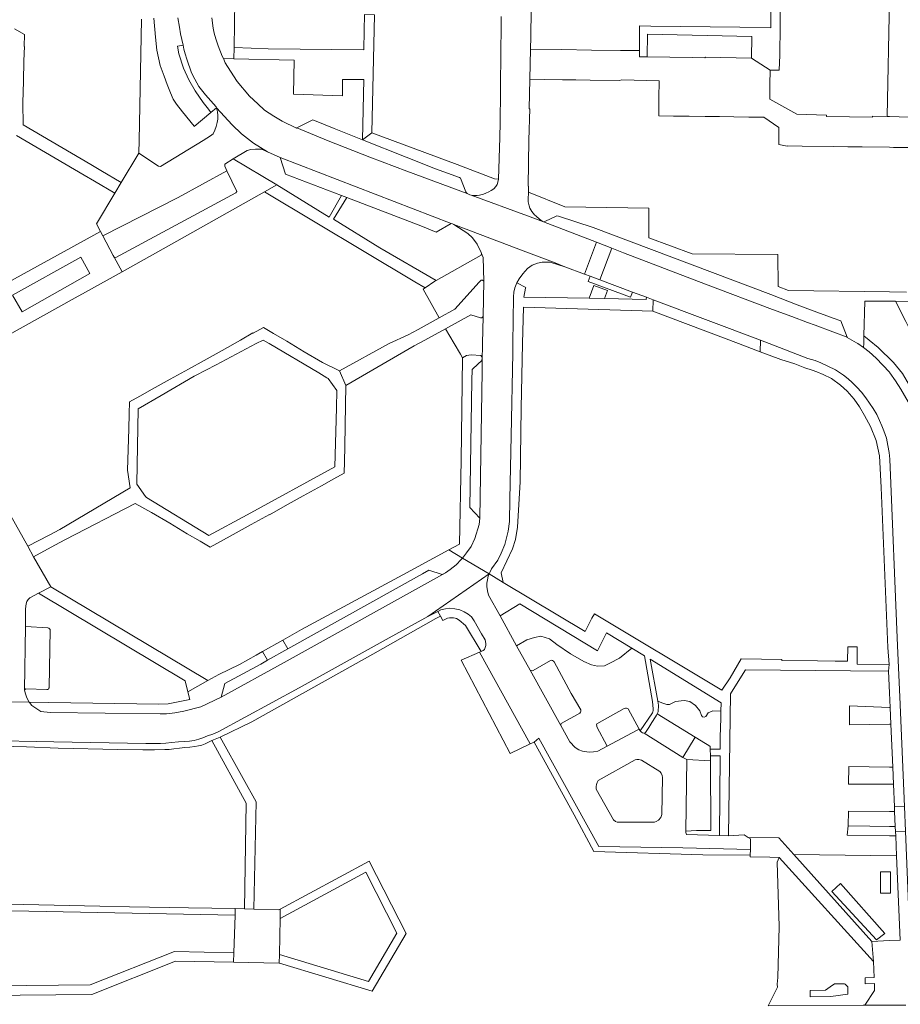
# Model space of a CAD drawing. Header units: metres. Extents: x 151213 to 156373, y 469495 to 475754.
# Tile 122 of 230: x 153824 to 154002, y 472866 to 473066. Entities that reach past the tile are written whole.
import ezdxf

# ---------------------------------------------------------------- set-up
doc = ezdxf.new("R2010")
doc.units = ezdxf.units.M
for name, color, linetype, lineweight in [('B-WE-OG-TERREIN_BEGROEID-GV', 252, 'Continuous', 18), ('B-WE-VH-GESLOTENVERHARDING_ASFALT-GV', 252, 'Continuous', 18), ('B-WE-VH-OPENVERHARDING_BETONSTRAATSTEEN-GV', 252, 'Continuous', 18), ('B-WE-VH-OPENVERHARDING_TEGEL-GV', 252, 'Continuous', 18)]:
    doc.layers.add(name, color=color, linetype=linetype, lineweight=lineweight)

msp = doc.modelspace()

# ---------------------------------------------------------------- linework, layer by layer
at = {"layer": 'B-WE-OG-TERREIN_BEGROEID-GV', "flags": 128}
msp.add_lwpolyline([(153851.27, 473065.79), (153851.55, 473061.94), (153851.83, 473059.31), (153852.53, 473056.27), (153853.35, 473054.082), (153853.928, 473052.407), (153854.628, 473050.702), (153855.175, 473049.423), (153855.814, 473048.418), (153857.031, 473046.865), (153859.374, 473044.002), (153859.429, 473043.894), (153862.798, 473046.744), (153862.326, 473047.443), (153861.2, 473048.753), (153859.587, 473051.097), (153858.34, 473053.351), (153857.244, 473055.726), (153856.296, 473058.612), (153855.997, 473060.142), (153857.15, 473060.368), (153856.66, 473062.67), (153856.42, 473064.02), (153856.12, 473065.89)], dxfattribs=at)
for points in [[(153867.424, 473057.622), (153865.304, 473057.673), (153865.7, 473056.81), (153866.74, 473055.12), (153868.11, 473052.98), (153870.61, 473050.02), (153872.3, 473048.52), (153873.6, 473047.23), (153875.53, 473045.98), (153877.2, 473044.99), (153880.09, 473043.59), (153880.157, 473043.624), (153883.4, 473045.27), (153887.69, 473043.53), (153893.424, 473041.24), (153893.7, 473053.4), (153889.42, 473053.41), (153889.37, 473050.11), (153879.48, 473050.45), (153879.62, 473057.33)], [(153874.201, 473038.768), (153872.99, 473039.31), (153871.83, 473039.34), (153870.84, 473039.26), (153870.14, 473039.04), (153867.262, 473037.362), (153876.1, 473032.087), (153886.72, 473025.55), (153889.22, 473029.976), (153877.86, 473034.24), (153876.77, 473037.62)], [(153911.65, 473024.23), (153911.37, 473024.3), (153908.35, 473022.55), (153905.26, 473023.8), (153890.293, 473029.563), (153887.61, 473025.14), (153896.97, 473019.39), (153908.361, 473012.764), (153917.44, 473017.9), (153917.53, 473018.23), (153917.41, 473018.46), (153916.66, 473020.13), (153915.69, 473021.39), (153914.74, 473022.24), (153911.91, 473024.12)], [(153934.365, 473015.516), (153931.42, 473016.46), (153929.75, 473016.47), (153928.83, 473016.3), (153927.76, 473015.85), (153926.84, 473015.17), (153925.89, 473014.1), (153925.1, 473013.09), (153924.64, 473012.28), (153926.496, 473011.368), (153926.4, 473011.21), (153926.05, 473009.42), (153939.268, 473009.169), (153940.235, 473011.775), (153942.992, 473010.752), (153942.382, 473009.11), (153950.84, 473008.95), (153950.85, 473009.376), (153948.027, 473010.427), (153947.635, 473009.375), (153939.07, 473012.565), (153939.462, 473013.618), (153938.346, 473014.033)], [(154005.735, 472999.647), (154004.466, 473002.165), (154003.344, 473004.443), (154001.238, 473008.556), (154000, 473008.561), (153995.05, 473008.58), (153994.853, 473001.552), (153995.898, 473000.714), (153997.715, 472999.185), (154000.86, 472996.156), (154002.648, 472993.935), (154005.475, 472989.089), (154005.648, 472988.569), (154006.11, 472988.339), (154006.427, 472988.656)], [(154001.238, 473008.556), (154003.344, 473004.443), (154004.466, 473002.165), (154005.735, 472999.647), (154005.26, 473008.54)], [(153870.106, 472965.396), (153887.869, 472975.098), (153888.164, 472987.047), (153888.251, 472990.547), (153886.53, 472992.94), (153886.228, 472993.118), (153884.619, 472994.066), (153874.552, 473000), (153873.33, 473000.72), (153871.96, 473000), (153863.842, 472995.734), (153859.663, 472993.538), (153859.4, 472993.4), (153852.733, 472989.538), (153848.06, 472986.83), (153847.832, 472971.675), (153847.83, 472971.55), (153849.528, 472969.064), (153849.786, 472968.905), (153862.37, 472961.17)], [(153858.143, 472929.571), (153857.58, 472931.81), (153827.899, 472949.511), (153826.19, 472948.63), (153825.8, 472948.24), (153825.53, 472947.84), (153825.4, 472947.38), (153825.31, 472946.39), (153825.262, 472942.783), (153829.803, 472942.562), (153830.023, 472942.496), (153830.132, 472942.32), (153830.308, 472942.166), (153830.045, 472930.43), (153829.979, 472930.299), (153829.869, 472930.079), (153829.627, 472930.035), (153825.342, 472930.167), (153825.09, 472929.96), (153825.19, 472929.36), (153825.57, 472928.36), (153826.022, 472927.519), (153829.978, 472927.456), (153852.25, 472927.1), (153854.13, 472927.18), (153858.53, 472928.03)], [(153947.913, 472938.389), (153945.413, 472936.368), (153943.488, 472935.405), (153942.395, 472934.837), (153940.995, 472934.793), (153939.727, 472935.055), (153938.196, 472935.755), (153935.528, 472937.242), (153932.772, 472939.167), (153931.241, 472940.304), (153929.535, 472940.873), (153928.223, 472940.567), (153926.692, 472940.085), (153924.606, 472938.912), (153927.329, 472933.994), (153927.53, 472933.882), (153927.764, 472933.835), (153927.974, 472933.87), (153931.478, 472935.949), (153931.664, 472935.961), (153931.851, 472935.938), (153932.038, 472935.821), (153932.19, 472935.646), (153935.659, 472929.281), (153937.574, 472925.964), (153937.609, 472925.765), (153937.609, 472925.625), (153937.562, 472925.45), (153937.375, 472925.286), (153933.603, 472923.161), (153933.556, 472923.032), (153933.537, 472922.78), (153935.37, 472919.47), (153936.48, 472918.33), (153937.19, 472917.89), (153937.93, 472917.57), (153939.28, 472917.38), (153940.14, 472917.45), (153941.01, 472917.62), (153942.893, 472918.612), (153940.819, 472922.493), (153940.805, 472922.728), (153940.764, 472922.921), (153940.833, 472923.1), (153946.376, 472926.216), (153946.638, 472926.285), (153946.859, 472926.285), (153947.024, 472926.23), (153947.148, 472926.134), (153949.376, 472922.025), (153949.624, 472921.731), (153952.057, 472925.348), (153952.126, 472925.541), (153952.209, 472925.816), (153952.223, 472926.134), (153952.122, 472927.667), (153950.46, 472936.84)], [(153953.185, 472927.681), (153953.954, 472927.397), (153954.971, 472927.057), (153955.519, 472927.031), (153956.772, 472927.605), (153958.467, 472927.84), (153959.667, 472927.631), (153960.789, 472926.797), (153961.65, 472925.779), (153962.015, 472924.788), (153962.172, 472924.527), (153962.537, 472924.475), (153962.876, 472924.631), (153963.32, 472925.31), (153964.285, 472925.727), (153965.93, 472925.674), (153965.95, 472927.39), (153951.65, 472936.22)], [(153996.778, 472875.036), (153977.707, 472896.116), (153977.332, 472895.151), (153977.735, 472882.135), (153977.433, 472871.854), (153977.331, 472870.491), (153977.356, 472869.889), (153975.481, 472866.101), (153994.715, 472866.256), (153995.032, 472866.259), (153996.999, 472869.2), (153996.971, 472870.601), (153995.125, 472870.561), (153995.12, 472871.758), (153996.935, 472871.818)], [(153980.687, 472896.692), (153996.48, 472879.09), (154000, 472879.281), (154002.145, 472879.397), (154001.44, 472896.452)], [(153876.806, 472883.725), (153876.639, 472876.451), (153894.652, 472871.006), (153900.391, 472880.778), (153894.101, 472893.138)], [(153998.219, 472893.215), (153998.219, 472888.862), (154000.198, 472888.862), (154000.198, 472893.215)], [(154000.198, 472888.862), (153998.219, 472888.862), (153998.219, 472893.215), (154000.198, 472893.215)], [(153990.13, 472890.819), (153988.339, 472889.231), (153997.403, 472879.46), (153999.085, 472880.723)], [(153999.085, 472880.723), (153997.403, 472879.46), (153988.339, 472889.231), (153990.13, 472890.819)], [(153867.39, 472876.84), (153867.692, 472884.408), (153818.971, 472885.396), (153793.625, 472871.15), (153794.272, 472869.914), (153825.531, 472870.203), (153838.34, 472870.337), (153855.403, 472877.089)], [(153991.055, 472870.462), (153991.566, 472869.916), (153991.6, 472868.46), (153988.123, 472867.989), (153983.995, 472867.895), (153983.965, 472869.206), (153987.067, 472869.277), (153988.005, 472869.917), (153988.871, 472870.536), (153990.949, 472870.545)], [(153988.005, 472869.917), (153987.067, 472869.277), (153983.965, 472869.206), (153983.995, 472867.895), (153988.123, 472867.989), (153991.6, 472868.46), (153991.566, 472869.916), (153991.055, 472870.462), (153990.949, 472870.545), (153988.871, 472870.536)]]:
    msp.add_lwpolyline(points, close=True, dxfattribs=at)
at = {"layer": 'B-WE-VH-GESLOTENVERHARDING_ASFALT-GV', "flags": 128}
for points in [[(153856.12, 473065.89), (153856.42, 473064.02), (153856.66, 473062.67), (153857.15, 473060.368), (153857.32, 473059.57), (153857.56, 473058.59), (153857.94, 473057.53), (153858.89, 473054.77), (153859.51, 473053.45), (153860.31, 473052.02), (153861.66, 473050.33), (153863.83, 473047.86), (153863.887, 473047.666), (153867.11, 473044.23), (153868.99, 473042.41), (153871.4, 473040.56), (153874.201, 473038.768), (153876.77, 473037.62), (153911.37, 473024.3), (153911.65, 473024.23), (153911.91, 473024.12), (153926.466, 473018.571), (153932.399, 473016.309), (153934.365, 473015.516), (153938.346, 473014.033), (153940.752, 473020.493), (153930.02, 473024.66), (153926.782, 473025.848), (153915.44, 473030.01), (153915.17, 473030.09), (153914.641, 473030.352), (153902.4, 473034.86), (153894.95, 473037.71), (153886.49, 473040.98), (153880.157, 473043.624), (153880.09, 473043.59), (153877.2, 473044.99), (153875.53, 473045.98), (153873.6, 473047.23), (153872.3, 473048.52), (153870.61, 473050.02), (153868.11, 473052.98), (153866.74, 473055.12), (153865.7, 473056.81), (153865.304, 473057.673), (153865.08, 473058.16), (153864.25, 473060.24), (153863.75, 473061.64), (153863.45, 473062.76), (153863.23, 473063.82), (153863, 473065.9)], [(154001.26, 472992.48), (154000.07, 472994.12), (154000, 472994.198), (153998.67, 472995.67), (153997.3, 472997.09), (153995.89, 472998.35), (153994.769, 472999.21), (153993.62, 473000), (153993.37, 473000.18), (153991.49, 473001.25), (153991.468, 473001.309), (153988.56, 473002.4), (153985, 473003.71), (153983.46, 473004.26), (153980.24, 473005.49), (153976.39, 473006.9), (153962.84, 473012), (153946.22, 473018.37), (153943.853, 473019.289), (153941.463, 473012.872), (153948.027, 473010.427), (153950.85, 473009.376), (153952.196, 473008.868), (153973.927, 473000.669), (153975.7, 473000), (153983.53, 472997.02), (153985, 472996.56), (153986.14, 472996.15), (153989.11, 472994.67), (153990.71, 472993.59), (153991.66, 472992.87), (153992.46, 472992.17), (153993.4, 472991.23), (153994.33, 472990.17), (153995.21, 472989.03), (153995.98, 472987.99), (153996.72, 472986.87), (153997.44, 472985.65), (153998.03, 472984.48), (153998.49, 472983.41), (153998.9, 472982.39), (153999.4, 472980.91), (153999.71, 472979.39), (153999.94, 472978.01), (154000, 472977.34), (154000.06, 472976.67), (154001.65, 472938.86), (154002.11, 472928.56), (154003.037, 472906.433)], [(154011.577, 472869.719), (154011.518, 472871.186), (154011.35, 472875.226), (154011.341, 472875.607), (154011.341, 472875.977), (154011.206, 472879.229), (154009.783, 472913.532), (154009.175, 472927.42), (154009.052, 472930.229), (154008.238, 472948.834), (154007.648, 472962.307), (154007.469, 472966.394), (154007, 472977.02), (154006.89, 472978.82), (154006.5, 472981.2), (154005.89, 472983.5), (154004.98, 472985.92), (154003.81, 472988.25), (154002.32, 472990.82), (154001.26, 472992.48)]]:
    msp.add_lwpolyline(points, dxfattribs=at)
msp.add_lwpolyline([(153940.752, 473020.493), (153938.346, 473014.033), (153939.462, 473013.618), (153941.463, 473012.872), (153943.853, 473019.289)], close=True, dxfattribs=at)
at = {"layer": 'B-WE-VH-OPENVERHARDING_BETONSTRAATSTEEN-GV', "flags": 128}
for points in [[(153921.484, 473066.165), (153921.455, 473063.121), (153921.423, 473059.89), (153921.392, 473056.843), (153921.362, 473053.874), (153921.333, 473050.945), (153921.271, 473044.708), (153921.241, 473041.654), (153920.964, 473033.268), (153920.96, 473033.16), (153920.68, 473032.21), (153920.4, 473031.76), (153919.97, 473031.32), (153919.49, 473030.96), (153918.99, 473030.67), (153918.37, 473030.41), (153917.9, 473030.24), (153917.08, 473030.02), (153916.64, 473029.96), (153916.27, 473029.94), (153915.83, 473029.95), (153915.44, 473030.01), (153926.782, 473025.848), (153930.02, 473024.66), (153929.77, 473024.77), (153929.22, 473025.15), (153928.53, 473025.8), (153928.23, 473026.06), (153927.96, 473026.35), (153927.71, 473026.69), (153927.27, 473027.39), (153927.14, 473027.84), (153926.96, 473028.69), (153926.95, 473029.14), (153926.988, 473030.598), (153927.02, 473031.809), (153926.961, 473031.81), (153927.087, 473041.111), (153927.26, 473047.492), (153927.171, 473047.493), (153927.254, 473053.459), (153927.448, 473059.541), (153927.482, 473062.04), (153927.555, 473067.5)], [(154003.95, 473045.8), (154000, 473045.9), (153999.568, 473045.911), (153996.608, 473045.987), (153996.605, 473045.788), (153987.304, 473045.92), (153987.308, 473046.19), (153981.3, 473046.37), (153975.812, 473049.462), (153975.851, 473052.392), (153975.891, 473055.323), (153972.131, 473057.718), (153962.79, 473057.929), (153962.69, 473057.8), (153960.15, 473057.85), (153951.032, 473057.982), (153950.499, 473057.99), (153949.484, 473058.005), (153949.485, 473059.245), (153945.717, 473059.278), (153945.629, 473059.279), (153939.766, 473059.363), (153933.725, 473059.451), (153927.448, 473059.541), (153927.254, 473053.459), (153930.293, 473053.417), (153933.881, 473053.368), (153934.818, 473053.355), (153936.559, 473053.331), (153939.497, 473053.291), (153945.459, 473053.208), (153945.849, 473053.311), (153953.447, 473053.167), (153953.38, 473049.647), (153953.383, 473046.065), (153956.355, 473046.025), (153959.527, 473045.982), (153962.737, 473045.939), (153965.628, 473045.9), (153968.519, 473045.861), (153971.571, 473045.82), (153974.611, 473045.779), (153977.654, 473043.718), (153977.622, 473041.357), (153977.66, 473040.26), (153979.313, 473039.949), (153979.313, 473039.978), (153982.359, 473039.938), (153988.65, 473039.854), (153991.586, 473039.815), (153994.522, 473039.776), (154000, 473039.704), (154000.813, 473039.693), (154003.818, 473039.653)], [(153816.84, 472919.74), (153831, 472919.46), (153849.63, 472919.12), (153852.57, 472919.16), (153853.64, 472919.21), (153854.83, 472919.31), (153856.2, 472919.48), (153857.51, 472919.53), (153858.47, 472919.59), (153859.42, 472919.77), (153860.31, 472920.02), (153861.16, 472920.28), (153862.11, 472920.66), (153863.17, 472921.05), (153864.25, 472921.47), (153880.62, 472930.39), (153898.24, 472940.16), (153906.63, 472944.8), (153919.036, 472953.431), (153913.646, 472956.65), (153913.42, 472956.38), (153912.37, 472955.3), (153911.2, 472954.34), (153910.22, 472953.62), (153877.6, 472935.52), (153864.88, 472928.48), (153860.77, 472926.58), (153857.34, 472925.67), (153855.52, 472925.33), (153853.83, 472925.13), (153852.51, 472925.11), (153830.31, 472925.44), (153828.39, 472925.64), (153827.37, 472926.26), (153826.59, 472926.85), (153826.07, 472927.43), (153826.022, 472927.519), (153818.871, 472927.633)], [(153817.83, 472918.65), (153825.5, 472918.47), (153831.9, 472918.21), (153843.96, 472917.94), (153849.04, 472917.86), (153851.41, 472917.87), (153853.47, 472917.92), (153854.36, 472917.96), (153855.3, 472918.07), (153856.4, 472918.17), (153857.49, 472918.3), (153858.53, 472918.4), (153859.52, 472918.54), (153860.27, 472918.68), (153860.92, 472918.83), (153861.59, 472919.07), (153862.94, 472919.74), (153864.66, 472920.42), (153871.09, 472923.55), (153895.5, 472937.18), (153908.291, 472944.403), (153909.207, 472944.872), (153908.669, 472945.858), (153906.63, 472944.8), (153898.24, 472940.16), (153880.62, 472930.39), (153864.25, 472921.47), (153863.17, 472921.05), (153862.11, 472920.66), (153861.16, 472920.28), (153860.31, 472920.02), (153859.42, 472919.77), (153858.47, 472919.59), (153857.51, 472919.53), (153856.2, 472919.48), (153854.83, 472919.31), (153853.64, 472919.21), (153852.57, 472919.16), (153849.63, 472919.12), (153831, 472919.46), (153816.84, 472919.74)]]:
    msp.add_lwpolyline(points, dxfattribs=at)
for points in [[(153951.032, 473057.982), (153960.15, 473057.85), (153962.69, 473057.8), (153962.79, 473057.929), (153972.131, 473057.718), (153972.201, 473062.086), (153951.057, 473062.567)], [(153840.923, 473021.816), (153856.19, 473029.55), (153866.025, 473034.957), (153865.57, 473035.92), (153865.61, 473036.27), (153867.262, 473037.362), (153870.14, 473039.04), (153870.84, 473039.26), (153871.83, 473039.34), (153872.99, 473039.31), (153874.201, 473038.768), (153871.4, 473040.56), (153868.99, 473042.41), (153867.11, 473044.23), (153863.887, 473047.666), (153864.11, 473046.9), (153864.18, 473046.12), (153864.16, 473045.4), (153864.07, 473044.73), (153863.88, 473043.9), (153863.59, 473043.14), (153863.24, 473042.43), (153862.721, 473042.029), (153861.187, 473041.094), (153852.58, 473035.85), (153852.16, 473035.88), (153848.189, 473038.484), (153844.639, 473032.588), (153843.358, 473030.453), (153839.616, 473024.216), (153840.457, 473022.681)], [(153893.424, 473041.24), (153887.69, 473043.53), (153883.4, 473045.27), (153880.157, 473043.624), (153886.49, 473040.98), (153894.95, 473037.71), (153902.4, 473034.86), (153914.641, 473030.352), (153914.49, 473030.47), (153914.37, 473030.7), (153913.26, 473033.46), (153913.05, 473033.61), (153908.21, 473035.38), (153902.26, 473037.71)], [(153889.22, 473029.976), (153890.293, 473029.563), (153905.26, 473023.8), (153908.35, 473022.55), (153911.37, 473024.3), (153876.77, 473037.62), (153877.86, 473034.24)], [(153866.025, 473034.957), (153856.19, 473029.55), (153840.923, 473021.816), (153843.05, 473017.85), (153843.21, 473017.46), (153843.57, 473017.39), (153867.85, 473030.52), (153868.05, 473030.78)], [(153991.468, 473001.309), (153990.21, 473004.63), (153988.63, 473005.16), (153984.04, 473006.85), (153981.38, 473007.86), (153976.04, 473009.95), (153940.06, 473023.51), (153933.07, 473025.79), (153932.77, 473025.85), (153930.29, 473024.7), (153930.02, 473024.66), (153940.752, 473020.493), (153943.853, 473019.289), (153946.22, 473018.37), (153962.84, 473012), (153976.39, 473006.9), (153980.24, 473005.49), (153983.46, 473004.26), (153985, 473003.71), (153988.56, 473002.4)], [(153917.53, 473018.23), (153917.86, 473017.41), (153917.99, 473012.6), (153917.87, 473005.49), (153917.72, 473000), (153917.691, 472999.167), (153917.666, 472997.268), (153917.662, 472996.958), (153917.629, 472994.429), (153917.14, 472964.74), (153917.01, 472963.41), (153916.19, 472960.58), (153915.44, 472959.01), (153914.5, 472957.67), (153913.646, 472956.65), (153919.036, 472953.431), (153919.17, 472953.75), (153919.56, 472954.49), (153920.8, 472956.21), (153921.49, 472957.66), (153922.22, 472959.41), (153922.87, 472962.11), (153923.14, 472964.04), (153923.21, 472968.52), (153923.49, 472981.38), (153923.82, 472998.04), (153923.84, 473000), (153923.95, 473009.47), (153924.05, 473010.39), (153924.25, 473011.28), (153924.64, 473012.28), (153925.1, 473013.09), (153925.89, 473014.1), (153926.84, 473015.17), (153927.76, 473015.85), (153928.83, 473016.3), (153929.75, 473016.47), (153931.42, 473016.46), (153934.365, 473015.516), (153932.399, 473016.309), (153926.466, 473018.571), (153911.91, 473024.12), (153914.74, 473022.24), (153915.69, 473021.39), (153916.66, 473020.13), (153917.41, 473018.46)], [(153917.04, 473012.42), (153917.42, 473012.86), (153917.68, 473012.85), (153917.99, 473012.6), (153917.86, 473017.41), (153917.53, 473018.23), (153917.44, 473017.9), (153908.361, 473012.764), (153908.07, 473012.6), (153906.131, 473011.304), (153905.713, 473011.024), (153908.964, 473005.23), (153912.101, 473006.979)], [(153973.927, 473000.669), (153952.196, 473008.868), (153952.126, 473006.585), (153969.474, 473000), (153973.865, 472998.333)], [(153917.87, 473005.49), (153917.55, 473005.22), (153917.31, 473005.23), (153915.36, 473005.8), (153910.216, 473002.999), (153911.99, 473000), (153913.253, 472997.866), (153913.637, 472997.156), (153914.444, 472997.628), (153915.415, 472997.753), (153917.342, 472997.632), (153917.666, 472997.268), (153917.691, 472999.167), (153917.72, 473000)], [(153917.662, 472996.958), (153917.504, 472996.534), (153916.836, 472995.9), (153915.59, 472994.775), (153915.57, 472992.53), (153915.168, 472966.851), (153917.14, 472964.74), (153917.629, 472994.429)], [(153822.33, 472965.17), (153819.204, 472965.312), (153818.109, 472929.986), (153819.52, 472929.94), (153819.77, 472929.85), (153819.87, 472929.61), (153819.74, 472929.18), (153819.19, 472928.08), (153818.94, 472927.71), (153818.871, 472927.633), (153826.022, 472927.519), (153825.57, 472928.36), (153825.19, 472929.36), (153825.09, 472929.96), (153825.262, 472942.783), (153825.31, 472946.39), (153825.4, 472947.38), (153825.53, 472947.84), (153825.8, 472948.24), (153826.19, 472948.63), (153827.899, 472949.511), (153830.4, 472950.8), (153826.92, 472956.885), (153825.734, 472959.03)], [(153864.88, 472928.48), (153877.6, 472935.52), (153910.22, 472953.62), (153909.58, 472953.33), (153906.84, 472954.2), (153905.56, 472953.42), (153878.367, 472938.26), (153874.252, 472935.966), (153872.86, 472935.19), (153865.61, 472931.26)], [(153967.49, 472900.49), (153965.65, 472900.54), (153958.994, 472900.729), (153958.81, 472901.11), (153958.829, 472901.42), (153959, 472915.89), (153958.225, 472916.339), (153950.375, 472921.238), (153950.085, 472921.294), (153949.865, 472921.445), (153949.624, 472921.731), (153949.376, 472922.025), (153948.869, 472921.758), (153942.893, 472918.612), (153941.01, 472917.62), (153940.14, 472917.45), (153939.28, 472917.38), (153937.93, 472917.57), (153937.19, 472917.89), (153936.48, 472918.33), (153935.37, 472919.47), (153933.537, 472922.78), (153927.329, 472933.994), (153924.606, 472938.912), (153921.252, 472944.971), (153918.95, 472949.13), (153918.75, 472950.01), (153918.62, 472950.87), (153918.61, 472951.54), (153918.71, 472952.26), (153918.85, 472952.99), (153919.036, 472953.431), (153906.63, 472944.8), (153908.669, 472945.858), (153909.31, 472946.19), (153910.23, 472946.4), (153911.08, 472946.49), (153912.09, 472946.36), (153913.11, 472946.14), (153914.03, 472945.75), (153914.81, 472945.27), (153915.46, 472944.75), (153916.02, 472943.96), (153917.54, 472941.29), (153918.24, 472940.12), (153918.39, 472939.33), (153918.37, 472938.97), (153918.1, 472938.18), (153917.87, 472937.96), (153917.412, 472937.759), (153917.101, 472937.623), (153927.359, 472919.09), (153928.17, 472919.42), (153929.12, 472920.22), (153941.21, 472898.32), (153958.23, 472898.02), (153971.881, 472897.731), (153971.94, 472899.85), (153971.467, 472900.143), (153970.643, 472900.654)], [(153825.262, 472942.783), (153825.09, 472929.96), (153825.342, 472930.167), (153829.627, 472930.035), (153829.869, 472930.079), (153829.979, 472930.299), (153830.045, 472930.43), (153830.308, 472942.166), (153830.132, 472942.32), (153830.023, 472942.496), (153829.803, 472942.562)], [(153878.367, 472938.26), (153877.363, 472940.061), (153873.25, 472937.763), (153874.252, 472935.966)], [(153917.101, 472937.623), (153913.391, 472935.998), (153923.295, 472917.103), (153927.359, 472919.09)], [(153927.329, 472933.994), (153933.537, 472922.78), (153933.556, 472923.032), (153933.603, 472923.161), (153937.375, 472925.286), (153937.562, 472925.45), (153937.609, 472925.625), (153937.609, 472925.765), (153937.574, 472925.964), (153935.659, 472929.281), (153932.19, 472935.646), (153932.038, 472935.821), (153931.851, 472935.938), (153931.664, 472935.961), (153931.478, 472935.949), (153927.974, 472933.87), (153927.764, 472933.835), (153927.53, 472933.882)], [(153948.869, 472921.758), (153949.376, 472922.025), (153947.148, 472926.134), (153947.024, 472926.23), (153946.859, 472926.285), (153946.638, 472926.285), (153946.376, 472926.216), (153940.833, 472923.1), (153940.764, 472922.921), (153940.805, 472922.728), (153940.819, 472922.493), (153942.893, 472918.612)], [(153950.375, 472921.238), (153958.225, 472916.339), (153960.703, 472920.436), (153953.032, 472925.151), (153952.871, 472924.851), (153952.685, 472924.557), (153951.938, 472923.374), (153951.329, 472922.409), (153950.651, 472921.335)], [(153971.848, 472896.569), (153971.881, 472897.731), (153958.23, 472898.02), (153941.21, 472898.32), (153929.12, 472920.22), (153928.17, 472919.42), (153936.23, 472904.74), (153940.22, 472897.29), (153962.29, 472896.63)], [(153953.55, 472913.46), (153953.85, 472913.11), (153954.04, 472912.7), (153954.12, 472912.28), (153953.99, 472904.75), (153953.78, 472904.17), (153953.3, 472903.67), (153952.81, 472903.35), (153952.49, 472903.21), (153944.97, 472903.25), (153944.6, 472903.4), (153944.19, 472903.69), (153940.71, 472909.91), (153940.67, 472910.46), (153940.74, 472910.87), (153940.87, 472911.24), (153941.09, 472911.64), (153948.6, 472915.87), (153948.95, 472915.9), (153949.32, 472915.89), (153949.62, 472915.85), (153949.89, 472915.77)], [(153953.55, 472913.46), (153949.89, 472915.77), (153949.62, 472915.85), (153949.32, 472915.89), (153948.95, 472915.9), (153948.6, 472915.87), (153941.09, 472911.64), (153940.87, 472911.24), (153940.74, 472910.87), (153940.67, 472910.46), (153940.71, 472909.91), (153944.19, 472903.69), (153944.6, 472903.4), (153944.97, 472903.25), (153952.49, 472903.21), (153952.81, 472903.35), (153953.3, 472903.67), (153953.78, 472904.17), (153953.99, 472904.75), (153954.12, 472912.28), (153954.04, 472912.7), (153953.85, 472913.11)], [(153963.794, 472915.649), (153959, 472915.89), (153958.829, 472901.42), (153961.01, 472901.54), (153963.91, 472901.53)], [(153996.014, 472902.421), (154000, 472902.37), (154001.19, 472902.355), (154001.058, 472905.357), (154000, 472905.369), (153991.716, 472905.459), (153991.683, 472902.477)], [(154001.234, 472901.354), (154003.246, 472901.441), (154003.037, 472906.433), (154001.014, 472906.357), (154001.058, 472905.357), (154001.19, 472902.355)]]:
    msp.add_lwpolyline(points, close=True, dxfattribs=at)
at = {"layer": 'B-WE-VH-OPENVERHARDING_TEGEL-GV', "flags": 128}
for points in [[(153977.945, 473070.324), (153978.006, 473076.263), (153978.07, 473082.592), (153976.255, 473082.619), (153976.132, 473073.501), (153976.038, 473066.391), (153976.005, 473063.891), (153969.765, 473063.975), (153963.726, 473064.055), (153957.785, 473064.135), (153951.739, 473064.216), (153949.488, 473064.246), (153949.485, 473059.245), (153949.484, 473058.005), (153950.499, 473057.99), (153951.032, 473057.982), (153951.057, 473062.567), (153972.201, 473062.086), (153972.131, 473057.718), (153975.891, 473055.323), (153977.729, 473055.298), (153977.822, 473058.305), (153977.883, 473064.253)], [(153893.857, 473066.531), (153893.792, 473063.304), (153893.716, 473059.415), (153874.36, 473059.61), (153867.46, 473059.89), (153867.424, 473057.622), (153879.62, 473057.33), (153879.48, 473050.45), (153889.37, 473050.11), (153889.42, 473053.41), (153893.7, 473053.4), (153893.424, 473041.24), (153895.32, 473042.65), (153895.87, 473066.48)], [(153863.887, 473047.666), (153863.83, 473047.86), (153861.66, 473050.33), (153860.31, 473052.02), (153859.51, 473053.45), (153858.89, 473054.77), (153857.94, 473057.53), (153857.56, 473058.59), (153857.32, 473059.57), (153857.15, 473060.368), (153855.997, 473060.142), (153856.296, 473058.612), (153857.244, 473055.726), (153858.34, 473053.351), (153859.587, 473051.097), (153861.2, 473048.753), (153862.326, 473047.443), (153862.798, 473046.744)], [(153920.964, 473033.268), (153920.13, 473033.34), (153912.62, 473036.22), (153895.32, 473042.65), (153893.424, 473041.24), (153902.26, 473037.71), (153908.21, 473035.38), (153913.05, 473033.61), (153913.26, 473033.46), (153914.37, 473030.7), (153914.49, 473030.47), (153914.641, 473030.352), (153915.17, 473030.09), (153915.44, 473030.01), (153915.83, 473029.95), (153916.27, 473029.94), (153916.64, 473029.96), (153917.08, 473030.02), (153917.9, 473030.24), (153918.37, 473030.41), (153918.99, 473030.67), (153919.49, 473030.96), (153919.97, 473031.32), (153920.4, 473031.76), (153920.68, 473032.21), (153920.96, 473033.16)], [(153873.65, 473030.71), (153876.1, 473032.087), (153867.262, 473037.362), (153865.61, 473036.27), (153865.57, 473035.92), (153866.025, 473034.957), (153868.05, 473030.78), (153867.85, 473030.52), (153843.57, 473017.39), (153843.21, 473017.46), (153844.836, 473014.549), (153854.79, 473020.11)], [(153908.361, 473012.764), (153896.97, 473019.39), (153887.61, 473025.14), (153890.293, 473029.563), (153889.22, 473029.976), (153886.72, 473025.55), (153876.1, 473032.087), (153873.65, 473030.71), (153904.04, 473012.48), (153906.131, 473011.304), (153908.07, 473012.6)], [(153836.511, 473017.491), (153838.294, 473014.195), (153824.583, 473006.442), (153822.688, 473009.813)], [(153917.99, 473012.6), (153917.68, 473012.85), (153917.42, 473012.86), (153917.04, 473012.42), (153912.101, 473006.979), (153908.964, 473005.23), (153904.73, 473002.869), (153902.681, 473001.76), (153898.85, 473000), (153888.8, 472994.52), (153890.07, 472991.55), (153903.917, 472999.543), (153906.048, 473000.73), (153910.216, 473002.999), (153915.36, 473005.8), (153917.31, 473005.23), (153917.55, 473005.22), (153917.87, 473005.49)], [(153939.07, 473012.565), (153947.635, 473009.375), (153948.027, 473010.427), (153941.463, 473012.872), (153939.462, 473013.618)], [(153919.036, 472953.431), (153921.9, 472951.72), (153921.49, 472953.64), (153923.8, 472958.53), (153924.4, 472960.37), (153924.76, 472962.91), (153925.08, 472967.48), (153925.33, 472972.04), (153925.55, 472986.92), (153925.82, 473000), (153925.98, 473007.39), (153952.126, 473006.585), (153952.196, 473008.868), (153950.85, 473009.376), (153950.84, 473008.95), (153942.382, 473009.11), (153939.268, 473009.169), (153926.05, 473009.42), (153926.4, 473011.21), (153926.496, 473011.368), (153924.64, 473012.28), (153924.25, 473011.28), (153924.05, 473010.39), (153923.95, 473009.47), (153923.84, 473000), (153923.82, 472998.04), (153923.49, 472981.38), (153923.21, 472968.52), (153923.14, 472964.04), (153922.87, 472962.11), (153922.22, 472959.41), (153921.49, 472957.66), (153920.8, 472956.21), (153919.56, 472954.49), (153919.17, 472953.75)], [(153942.382, 473009.11), (153942.992, 473010.752), (153940.235, 473011.775), (153939.268, 473009.169)], [(153858.256, 472994.854), (153854.555, 472992.796), (153850.913, 472990.771), (153848.396, 472989.371), (153846.325, 472988.221), (153846.256, 472985.798), (153846.171, 472982.789), (153846.054, 472978.593), (153845.937, 472974.406), (153846.44, 472970.85), (153832.242, 472962.438), (153830.104, 472961.283), (153825.734, 472959.03), (153826.92, 472956.885), (153831.249, 472959.217), (153833.379, 472960.366), (153847.47, 472967.7), (153850.793, 472965.831), (153854.457, 472963.665), (153858.014, 472961.561), (153860.597, 472960.034), (153862.633, 472958.829), (153864.712, 472959.978), (153867.278, 472961.395), (153870.94, 472963.418), (153874.63, 472965.456), (153874.656, 472965.409), (153877.799, 472967.206), (153881.448, 472969.222), (153885.144, 472971.263), (153887.647, 472972.645), (153889.721, 472973.797), (153889.771, 472976.159), (153889.836, 472979.168), (153889.927, 472983.446), (153890.014, 472987.567), (153890.07, 472991.55), (153888.8, 472994.52), (153885.331, 472996.197), (153881.676, 472998.365), (153878.117, 473000.476), (153875.442, 473002.063), (153873.395, 473003.274), (153871.321, 473002.12), (153871.286, 473002.184), (153868.749, 473000.696), (153865.043, 472998.631), (153861.411, 472996.608)], [(153888.164, 472987.047), (153887.869, 472975.098), (153870.106, 472965.396), (153862.37, 472961.17), (153849.786, 472968.905), (153849.528, 472969.064), (153847.83, 472971.55), (153847.832, 472971.675), (153848.06, 472986.83), (153852.733, 472989.538), (153859.4, 472993.4), (153859.663, 472993.538), (153863.842, 472995.734), (153871.96, 473000), (153873.33, 473000.72), (153874.552, 473000), (153884.619, 472994.066), (153886.228, 472993.118), (153886.53, 472992.94), (153888.251, 472990.547)], [(154000.277, 472923.07), (154000.661, 472914.374), (154000.662, 472914.361), (154000.813, 472910.915), (154001.014, 472906.357), (154003.037, 472906.433), (154002.11, 472928.56), (154001.65, 472938.86), (154000.06, 472976.67), (154000, 472977.34), (153999.94, 472978.01), (153999.71, 472979.39), (153999.4, 472980.91), (153998.9, 472982.39), (153998.49, 472983.41), (153998.03, 472984.48), (153997.44, 472985.65), (153996.72, 472986.87), (153995.98, 472987.99), (153995.21, 472989.03), (153994.33, 472990.17), (153993.4, 472991.23), (153992.46, 472992.17), (153991.66, 472992.87), (153990.71, 472993.59), (153989.11, 472994.67), (153986.14, 472996.15), (153985, 472996.56), (153983.53, 472997.02), (153975.7, 473000), (153973.927, 473000.669), (153973.865, 472998.333), (153978.01, 472996.76), (153980.888, 472995.886), (153982.889, 472995.125), (153984.406, 472994.65), (153985.357, 472994.306), (153986.61, 472993.76), (153988.3, 472992.95), (153990.1, 472991.58), (153991.46, 472990.4), (153992.85, 472988.75), (153993.92, 472987.25), (153994.99, 472985.46), (153996.19, 472983.24), (153997.32, 472980.4), (153998.002, 472977.337), (153998.317, 472970.902), (153999.694, 472938.581), (153999.95, 472935.083), (153999.81, 472933.75), (154000, 472929.388), (154000.128, 472926.45)], [(153917.662, 472996.958), (153917.666, 472997.268), (153917.342, 472997.632), (153915.415, 472997.753), (153914.444, 472997.628), (153913.637, 472997.156), (153913.37, 472976.43), (153913.08, 472959.48), (153910.896, 472958.293), (153913.646, 472956.65), (153914.5, 472957.67), (153915.44, 472959.01), (153916.19, 472960.58), (153917.01, 472963.41), (153917.14, 472964.74), (153915.168, 472966.851), (153915.57, 472992.53), (153915.59, 472994.775), (153916.836, 472995.9), (153917.504, 472996.534)], [(153913.646, 472956.65), (153910.896, 472958.293), (153901.623, 472953.255), (153893, 472948.57), (153881.12, 472942.16), (153877.363, 472940.061), (153878.367, 472938.26), (153905.56, 472953.42), (153906.84, 472954.2), (153909.58, 472953.33), (153910.22, 472953.62), (153911.2, 472954.34), (153912.37, 472955.3), (153913.42, 472956.38)], [(153989.007, 472935.821), (153989.007, 472935.813), (153985.432, 472935.858), (153985.432, 472935.865), (153978.238, 472935.955), (153978.241, 472936.15), (153970.055, 472936.253), (153967.771, 472932.439), (153966.1, 472929.9), (153940.366, 472945.361), (153939.837, 472944.477), (153938.47, 472941.82), (153921.9, 472951.72), (153919.036, 472953.431), (153918.85, 472952.99), (153918.71, 472952.26), (153918.61, 472951.54), (153918.62, 472950.87), (153918.75, 472950.01), (153918.95, 472949.13), (153921.252, 472944.971), (153925.24, 472947.4), (153940.96, 472937.89), (153942.78, 472941.51), (153947.913, 472938.389), (153950.46, 472936.84), (153952.122, 472927.667), (153952.223, 472926.134), (153952.209, 472925.816), (153952.126, 472925.541), (153952.057, 472925.348), (153949.624, 472921.731), (153949.865, 472921.445), (153950.085, 472921.294), (153950.375, 472921.238), (153950.651, 472921.335), (153951.329, 472922.409), (153951.938, 472923.374), (153952.685, 472924.557), (153952.871, 472924.851), (153953.032, 472925.151), (153953.243, 472925.541), (153953.321, 472926.926), (153953.185, 472927.681), (153951.65, 472936.22), (153965.95, 472927.39), (153965.93, 472925.674), (153965.913, 472924.23), (153965.805, 472920.432), (153965.78, 472919.54), (153965.769, 472917.97), (153963.774, 472918.011), (153963.786, 472916.66), (153965.76, 472916.619), (153965.65, 472900.54), (153967.49, 472900.49), (153967.89, 472929.18), (153969.104, 472931.144), (153970.9, 472934.05), (153992.161, 472933.829), (153999.81, 472933.75), (153999.95, 472935.083), (153993.45, 472935.163), (153993.494, 472938.661), (153991.594, 472938.686), (153991.558, 472935.789)], [(153827.899, 472949.511), (153857.58, 472931.81), (153858.143, 472929.571), (153862.15, 472931.85), (153830.4, 472950.8)], [(153909.207, 472944.872), (153909.67, 472944.025), (153910.65, 472944.48), (153911.02, 472944.53), (153911.37, 472944.55), (153911.85, 472944.55), (153912.18, 472944.5), (153912.42, 472944.42), (153912.99, 472944.08), (153914.24, 472943), (153917.412, 472937.759), (153917.87, 472937.96), (153918.1, 472938.18), (153918.37, 472938.97), (153918.39, 472939.33), (153918.24, 472940.12), (153917.54, 472941.29), (153916.02, 472943.96), (153915.46, 472944.75), (153914.81, 472945.27), (153914.03, 472945.75), (153913.11, 472946.14), (153912.09, 472946.36), (153911.08, 472946.49), (153910.23, 472946.4), (153909.31, 472946.19), (153908.669, 472945.858)], [(153829.978, 472927.456), (153826.022, 472927.519), (153826.07, 472927.43), (153826.59, 472926.85), (153827.37, 472926.26), (153828.39, 472925.64), (153830.31, 472925.44), (153852.51, 472925.11), (153853.83, 472925.13), (153855.52, 472925.33), (153857.34, 472925.67), (153860.77, 472926.58), (153864.88, 472928.48), (153865.61, 472931.26), (153872.86, 472935.19), (153874.252, 472935.966), (153873.25, 472937.763), (153871.92, 472937.02), (153868.57, 472935.1), (153864.383, 472933.12), (153862.15, 472931.85), (153858.143, 472929.571), (153858.53, 472928.03), (153854.13, 472927.18), (153852.25, 472927.1)], [(154000, 472926.454), (153991.958, 472926.735), (153991.915, 472922.935), (154000, 472923.066), (154000.277, 472923.07), (154000.128, 472926.45)], [(153862.94, 472919.74), (153869.94, 472907.08), (153869.61, 472885.719), (153871.47, 472885.64), (153871.91, 472907.351), (153869.294, 472912.063), (153864.66, 472920.42)], [(153962.835, 472919.125), (153960.703, 472920.436), (153958.225, 472916.339), (153959, 472915.89), (153963.794, 472915.649), (153963.786, 472916.66), (153963.774, 472918.011), (153963.77, 472918.55), (153963.513, 472918.708)], [(154000, 472914.37), (153991.819, 472914.486), (153991.71, 472910.94), (154000, 472910.917), (154000.813, 472910.915), (154000.662, 472914.361)], [(154001.234, 472901.354), (154001.19, 472902.355), (154000, 472902.37), (153996.014, 472902.421), (153991.683, 472902.477), (153991.48, 472900.59), (154000, 472900.5), (154001.273, 472900.486)], [(153996.778, 472875.036), (153996.48, 472879.09), (153980.687, 472896.692), (153977.624, 472900.075), (153971.467, 472900.143), (153971.94, 472899.85), (153971.881, 472897.731), (153971.848, 472896.569), (153971.837, 472896.193), (153975.786, 472896.141), (153977.707, 472896.116)], [(153876.562, 472874.721), (153876.654, 472874.719), (153895.424, 472869.055), (153902.281, 472880.721), (153894.805, 472895.341), (153876.779, 472885.635), (153876.806, 472883.725), (153894.101, 472893.138), (153900.391, 472880.778), (153894.652, 472871.006), (153876.639, 472876.451)], [(153867.39, 472876.84), (153867.343, 472874.91), (153876.562, 472874.721), (153876.639, 472876.451), (153876.806, 472883.725), (153876.779, 472885.635), (153876.69, 472885.579), (153876.489, 472885.53), (153871.47, 472885.64), (153869.61, 472885.719), (153867.71, 472885.776), (153867.692, 472884.408)]]:
    msp.add_lwpolyline(points, close=True, dxfattribs=at)
for points in [[(153863, 473065.9), (153863.23, 473063.82), (153863.45, 473062.76), (153863.75, 473061.64), (153864.25, 473060.24), (153865.08, 473058.16), (153865.304, 473057.673), (153867.424, 473057.622), (153867.46, 473059.89), (153867.772, 473078.846)], [(154000, 473069.71), (153999.568, 473045.911), (154000, 473045.9), (154003.95, 473045.8)], [(153848.77, 473065.63), (153848.26, 473041.03), (153848.193, 473038.63), (153848.189, 473038.484), (153852.16, 473035.88), (153852.58, 473035.85), (153861.187, 473041.094), (153862.721, 473042.029), (153863.24, 473042.43), (153863.59, 473043.14), (153863.88, 473043.9), (153864.07, 473044.73), (153864.16, 473045.4), (153864.18, 473046.12), (153864.11, 473046.9), (153863.887, 473047.666), (153862.798, 473046.744), (153859.429, 473043.894), (153859.374, 473044.002), (153857.031, 473046.865), (153855.814, 473048.418), (153855.175, 473049.423), (153854.628, 473050.702), (153853.928, 473052.407), (153853.35, 473054.082), (153852.53, 473056.27), (153851.83, 473059.31), (153851.55, 473061.94), (153851.27, 473065.79)], [(153823.478, 473042.094), (153837.185, 473034.068), (153839.219, 473032.85), (153843.358, 473030.453), (153844.639, 473032.588), (153840.501, 473034.986), (153838.477, 473036.217), (153824.81, 473044.26), (153824.763, 473048.717), (153824.858, 473053.064), (153824.947, 473057.172), (153824.965, 473057.172), (153825.068, 473060.089), (153825.011, 473060.09), (153825.061, 473062.481), (153823.063, 473063.644)], [(154003.49, 473010.43), (154000, 473010.475), (153979.6, 473010.74), (153977.49, 473011.53), (153977.42, 473018.01), (153960.1, 473018.14), (153951.32, 473021.42), (153951.37, 473027.41), (153934.33, 473027.66), (153926.988, 473030.598), (153926.95, 473029.14), (153926.96, 473028.69), (153927.14, 473027.84), (153927.27, 473027.39), (153927.71, 473026.69), (153927.96, 473026.35), (153928.23, 473026.06), (153928.53, 473025.8), (153929.22, 473025.15), (153929.77, 473024.77), (153930.02, 473024.66), (153930.29, 473024.7), (153932.77, 473025.85), (153933.07, 473025.79), (153940.06, 473023.51), (153976.04, 473009.95), (153981.38, 473007.86), (153984.04, 473006.85), (153988.63, 473005.16), (153990.21, 473004.63), (153991.468, 473001.309), (153991.49, 473001.25), (153993.37, 473000.18), (153993.62, 473000), (153994.769, 472999.21), (153994.81, 473000), (153994.853, 473001.552), (153995.05, 473008.58), (154000, 473008.561), (154001.238, 473008.556), (154005.26, 473008.54)], [(153821.28, 473001.44), (153835.358, 473009.275), (153837.404, 473010.413), (153844.836, 473014.549), (153843.21, 473017.46), (153843.05, 473017.85), (153840.923, 473021.816), (153840.457, 473022.681), (153808.9, 473005.38)], [(154002.648, 472993.935), (154000.86, 472996.156), (153997.715, 472999.185), (153995.898, 473000.714), (153994.853, 473001.552), (153994.81, 473000), (153994.769, 472999.21), (153995.89, 472998.35), (153997.3, 472997.09), (153998.67, 472995.67), (154000, 472994.198), (154000.07, 472994.12), (154001.26, 472992.48), (154002.32, 472990.82)], [(154004.528, 472871.015), (154004.358, 472874.806), (154004.342, 472875.004), (154003.246, 472901.441), (154001.234, 472901.354), (154001.273, 472900.486), (154001.44, 472896.452), (154002.145, 472879.397), (154000, 472879.281), (153996.48, 472879.09)], [(153818.971, 472885.396), (153867.692, 472884.408), (153867.71, 472885.776), (153858.233, 472885.91), (153854.444, 472885.979), (153846.293, 472886.146), (153840.309, 472886.268), (153818.655, 472886.711)], [(153996.48, 472879.09), (153996.778, 472875.036), (153996.935, 472871.818), (153995.12, 472871.758), (153995.125, 472870.561), (153996.971, 472870.601), (153996.999, 472869.2), (153995.032, 472866.259), (153998.553, 472866.234), (154000, 472866.224), (154003.337, 472866.2)], [(153816.893, 472868.192), (153838.687, 472868.374), (153855.599, 472875.152), (153867.343, 472874.91), (153867.39, 472876.84), (153855.403, 472877.089), (153838.34, 472870.337), (153825.531, 472870.203), (153794.272, 472869.914)]]:
    msp.add_lwpolyline(points, dxfattribs=at)

doc.saveas('drawing.dxf')
